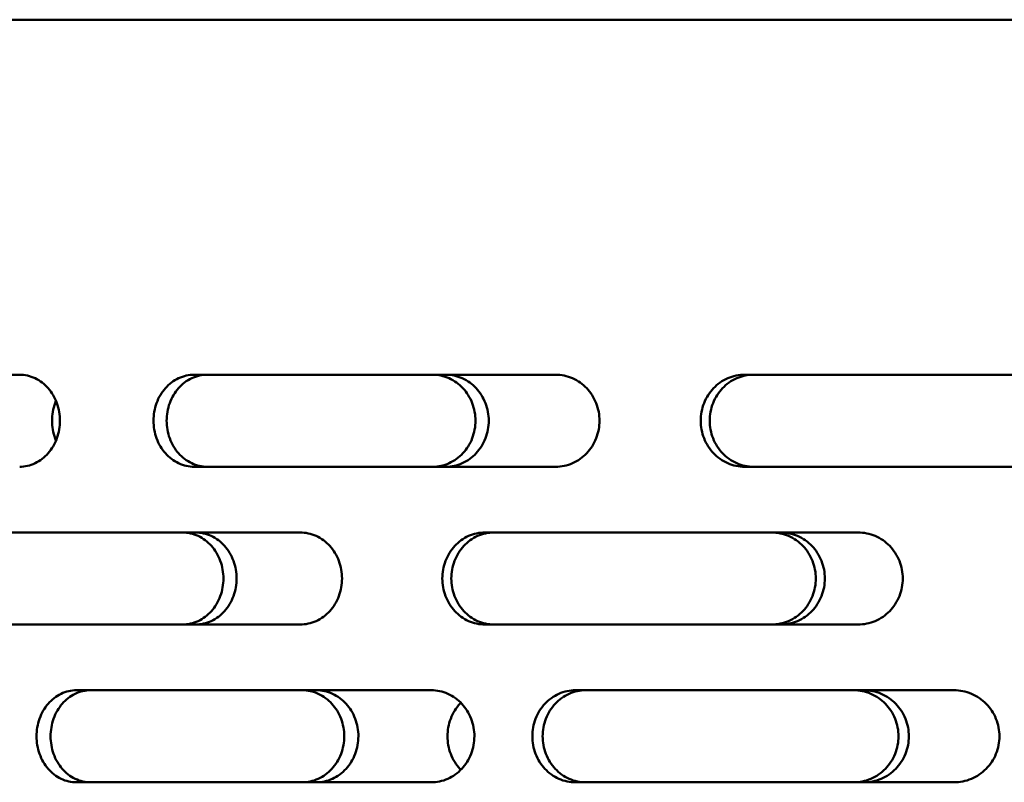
# Model space of a CAD drawing. Header units: millimetres. Extents: x -1845 to 7573, y -1484 to 1950.
# Tile 13 of 41: x 3729 to 3804, y 737 to 795. Entities that reach past the tile are written whole.
import ezdxf

# ---------------------------------------------------------------- set-up
doc = ezdxf.new("R2010")
doc.units = ezdxf.units.MM
doc.layers.add('Видимый контур (ГОСТ)', color=7, linetype='Continuous', lineweight=50)

msp = doc.modelspace()

# ---------------------------------------------------------------- linework, layer by layer
at = {"layer": 'Видимый контур (ГОСТ)'}
for p, q in [((4122.315, 795.171), (3602.315, 795.171)), ((3729.03, 768.171), (3704.077, 768.171)), ((3769.819, 768.171), (3742.305, 768.171)), ((3813.419, 768.171), (3784.18, 768.171)), ((3742.305, 761.171), (3769.819, 761.171)), ((3784.18, 761.171), (3813.419, 761.171)), ((3750.375, 756.171), (3724.083, 756.171)), ((3792.826, 756.171), (3764.422, 756.171)), ((3724.083, 749.171), (3750.375, 749.171)), ((3764.422, 749.171), (3792.826, 749.171)), ((3760.351, 744.171), (3733.343, 744.171)), ((3800.122, 744.171), (3771.309, 744.171)), ((3733.343, 737.171), (3760.351, 737.171)), ((3771.309, 737.171), (3800.122, 737.171))]:
    msp.add_line(p, q, dxfattribs=at)
for points, knots in [([(3729.03, 768.171), (3729.412, 768.171), (3729.822, 768.083), (3730.577, 767.724), (3730.922, 767.453), (3731.465, 766.83), (3731.7, 766.438), (3732.012, 765.578), (3732.089, 765.11), (3732.089, 764.671), (3732.089, 764.232), (3732.012, 763.764), (3731.7, 762.904), (3731.465, 762.512), (3730.922, 761.889), (3730.577, 761.618), (3729.822, 761.259), (3729.412, 761.171), (3729.03, 761.171)], [1.592092, 1.592092, 1.592092, 1.592092, 1.725842, 1.725842, 1.859593, 1.859593, 1.991359, 1.991359, 2.123125, 2.123125, 2.123125, 2.254891, 2.254891, 2.386657, 2.386657, 2.520407, 2.520407, 2.654158, 2.654158, 2.654158, 2.654158]), ([(3742.305, 761.171), (3741.915, 761.171), (3741.5, 761.259), (3740.736, 761.616), (3740.388, 761.886), (3739.839, 762.507), (3739.602, 762.901), (3739.287, 763.763), (3739.209, 764.232), (3739.209, 765.111), (3739.287, 765.579), (3739.602, 766.442), (3739.839, 766.835), (3740.388, 767.457), (3740.736, 767.726), (3741.5, 768.083), (3741.915, 768.171), (3742.305, 768.171)], [0.527688, 0.527688, 0.527688, 0.527688, 0.659634, 0.659634, 0.791579, 0.791579, 0.923411, 0.923411, 1.055244, 1.055244, 1.187076, 1.187076, 1.318908, 1.318908, 1.450854, 1.450854, 1.582799, 1.582799, 1.582799, 1.582799]), ([(3743.306, 768.171), (3742.916, 768.171), (3742.5, 768.083), (3741.737, 767.726), (3741.389, 767.457), (3740.84, 766.835), (3740.602, 766.442), (3740.287, 765.579), (3740.21, 765.111), (3740.21, 764.232), (3740.287, 763.763), (3740.602, 762.901), (3740.84, 762.507), (3741.389, 761.886), (3741.737, 761.616), (3742.5, 761.259), (3742.916, 761.171), (3743.306, 761.171)], [0.527693, 0.527693, 0.527693, 0.527693, 0.65964, 0.65964, 0.791587, 0.791587, 0.923419, 0.923419, 1.055252, 1.055252, 1.187084, 1.187084, 1.318916, 1.318916, 1.450863, 1.450863, 1.58281, 1.58281, 1.58281, 1.58281]), ([(3760.452, 761.171), (3760.86, 761.171), (3761.295, 761.259), (3762.098, 761.617), (3762.465, 761.888), (3763.043, 762.51), (3763.294, 762.903), (3763.626, 763.764), (3763.708, 764.232), (3763.708, 764.671), (3763.708, 765.111), (3763.626, 765.579), (3763.294, 766.44), (3763.043, 766.832), (3762.465, 767.455), (3762.098, 767.725), (3761.295, 768.083), (3760.86, 768.171), (3760.452, 768.171)], [1.587754, 1.587754, 1.587754, 1.587754, 1.720704, 1.720704, 1.853655, 1.853655, 1.985455, 1.985455, 2.117255, 2.117255, 2.117255, 2.249055, 2.249055, 2.380856, 2.380856, 2.513806, 2.513806, 2.646756, 2.646756, 2.646756, 2.646756]), ([(3761.46, 768.171), (3761.868, 768.171), (3762.303, 768.083), (3763.107, 767.725), (3763.474, 767.455), (3764.052, 766.832), (3764.303, 766.44), (3764.635, 765.579), (3764.717, 765.111), (3764.717, 764.671), (3764.717, 764.232), (3764.635, 763.764), (3764.303, 762.903), (3764.052, 762.51), (3763.474, 761.888), (3763.107, 761.617), (3762.303, 761.259), (3761.868, 761.171), (3761.46, 761.171)], [1.587843, 1.587843, 1.587843, 1.587843, 1.720811, 1.720811, 1.853779, 1.853779, 1.985579, 1.985579, 2.117378, 2.117378, 2.117378, 2.249178, 2.249178, 2.380978, 2.380978, 2.513945, 2.513945, 2.646913, 2.646913, 2.646913, 2.646913]), ([(3769.819, 768.171), (3770.236, 768.171), (3770.681, 768.083), (3771.502, 767.724), (3771.878, 767.453), (3772.467, 766.83), (3772.722, 766.438), (3773.061, 765.578), (3773.145, 765.11), (3773.145, 764.671), (3773.145, 764.232), (3773.061, 763.764), (3772.722, 762.904), (3772.467, 762.512), (3771.878, 761.889), (3771.502, 761.618), (3770.681, 761.259), (3770.236, 761.171), (3769.819, 761.171)], [1.592092, 1.592092, 1.592092, 1.592092, 1.725842, 1.725842, 1.859593, 1.859593, 1.991359, 1.991359, 2.123125, 2.123125, 2.123125, 2.254891, 2.254891, 2.386657, 2.386657, 2.520407, 2.520407, 2.654158, 2.654158, 2.654158, 2.654158]), ([(3784.18, 761.171), (3783.76, 761.171), (3783.313, 761.259), (3782.492, 761.616), (3782.117, 761.886), (3781.525, 762.507), (3781.269, 762.901), (3780.93, 763.763), (3780.847, 764.232), (3780.847, 765.111), (3780.93, 765.579), (3781.269, 766.442), (3781.525, 766.835), (3782.117, 767.457), (3782.492, 767.726), (3783.313, 768.083), (3783.76, 768.171), (3784.18, 768.171)], [0.527688, 0.527688, 0.527688, 0.527688, 0.659634, 0.659634, 0.791579, 0.791579, 0.923411, 0.923411, 1.055244, 1.055244, 1.187076, 1.187076, 1.318908, 1.318908, 1.450854, 1.450854, 1.582799, 1.582799, 1.582799, 1.582799]), ([(3784.865, 768.171), (3784.445, 768.171), (3783.998, 768.083), (3783.176, 767.726), (3782.801, 767.457), (3782.21, 766.835), (3781.954, 766.442), (3781.614, 765.579), (3781.531, 765.111), (3781.531, 764.232), (3781.614, 763.763), (3781.954, 762.901), (3782.21, 762.507), (3782.801, 761.886), (3783.176, 761.616), (3783.998, 761.259), (3784.445, 761.171), (3784.865, 761.171)], [0.527693, 0.527693, 0.527693, 0.527693, 0.65964, 0.65964, 0.791587, 0.791587, 0.923419, 0.923419, 1.055252, 1.055252, 1.187084, 1.187084, 1.318916, 1.318916, 1.450863, 1.450863, 1.58281, 1.58281, 1.58281, 1.58281]), ([(3731.789, 763.162), (3731.766, 763.218), (3731.744, 763.274), (3731.569, 763.763), (3731.494, 764.232), (3731.494, 765.111), (3731.569, 765.579), (3731.744, 766.068), (3731.766, 766.125), (3731.789, 766.181)], [0.9053499, 0.9053499, 0.9053499, 0.9053499, 0.9229027, 0.9229027, 1.0547443, 1.0547443, 1.1865859, 1.1865859, 1.2041387, 1.2041387, 1.2041387, 1.2041387]), ([(3741.418, 749.171), (3741.808, 749.171), (3742.224, 749.259), (3742.99, 749.616), (3743.341, 749.886), (3743.894, 750.507), (3744.134, 750.901), (3744.453, 751.763), (3744.531, 752.232), (3744.531, 752.671), (3744.531, 753.111), (3744.453, 753.579), (3744.134, 754.442), (3743.894, 754.835), (3743.341, 755.457), (3742.99, 755.726), (3742.224, 756.083), (3741.808, 756.171), (3741.418, 756.171)], [1.582677, 1.582677, 1.582677, 1.582677, 1.714657, 1.714657, 1.846638, 1.846638, 1.978477, 1.978477, 2.110317, 2.110317, 2.110317, 2.242156, 2.242156, 2.373995, 2.373995, 2.505976, 2.505976, 2.637956, 2.637956, 2.637956, 2.637956]), ([(3742.419, 756.171), (3742.809, 756.171), (3743.225, 756.083), (3743.992, 755.726), (3744.342, 755.457), (3744.896, 754.835), (3745.136, 754.442), (3745.454, 753.579), (3745.533, 753.111), (3745.533, 752.671), (3745.533, 752.232), (3745.454, 751.763), (3745.136, 750.901), (3744.896, 750.507), (3744.342, 749.886), (3743.992, 749.616), (3743.225, 749.259), (3742.809, 749.171), (3742.419, 749.171)], [1.582686, 1.582686, 1.582686, 1.582686, 1.714669, 1.714669, 1.846652, 1.846652, 1.978491, 1.978491, 2.11033, 2.11033, 2.11033, 2.242169, 2.242169, 2.374009, 2.374009, 2.505992, 2.505992, 2.637974, 2.637974, 2.637974, 2.637974]), ([(3750.375, 756.171), (3750.773, 756.171), (3751.199, 756.083), (3751.982, 755.726), (3752.34, 755.456), (3752.906, 754.834), (3753.151, 754.441), (3753.476, 753.579), (3753.556, 753.111), (3753.556, 752.671), (3753.556, 752.232), (3753.476, 751.763), (3753.151, 750.902), (3752.906, 750.508), (3752.34, 749.887), (3751.982, 749.617), (3751.199, 749.259), (3750.773, 749.171), (3750.375, 749.171)], [1.58443, 1.58443, 1.58443, 1.58443, 1.716756, 1.716756, 1.849081, 1.849081, 1.980908, 1.980908, 2.112734, 2.112734, 2.112734, 2.24456, 2.24456, 2.376387, 2.376387, 2.508712, 2.508712, 2.641038, 2.641038, 2.641038, 2.641038]), ([(3764.422, 749.171), (3764.014, 749.171), (3763.58, 749.259), (3762.782, 749.616), (3762.418, 749.886), (3761.844, 750.507), (3761.596, 750.901), (3761.266, 751.763), (3761.185, 752.232), (3761.185, 753.111), (3761.266, 753.579), (3761.596, 754.442), (3761.844, 754.835), (3762.418, 755.457), (3762.782, 755.726), (3763.58, 756.083), (3764.014, 756.171), (3764.422, 756.171)], [0.527492, 0.527492, 0.527492, 0.527492, 0.659455, 0.659455, 0.791417, 0.791417, 0.923257, 0.923257, 1.055097, 1.055097, 1.186937, 1.186937, 1.318777, 1.318777, 1.450739, 1.450739, 1.582702, 1.582702, 1.582702, 1.582702]), ([(3765.106, 756.171), (3764.699, 756.171), (3764.265, 756.083), (3763.467, 755.726), (3763.103, 755.457), (3762.529, 754.835), (3762.281, 754.442), (3761.951, 753.579), (3761.87, 753.111), (3761.87, 752.232), (3761.951, 751.763), (3762.281, 750.901), (3762.529, 750.507), (3763.103, 749.886), (3763.467, 749.616), (3764.265, 749.259), (3764.699, 749.171), (3765.106, 749.171)], [0.527494, 0.527494, 0.527494, 0.527494, 0.659459, 0.659459, 0.791423, 0.791423, 0.923263, 0.923263, 1.055103, 1.055103, 1.186943, 1.186943, 1.318783, 1.318783, 1.450747, 1.450747, 1.582711, 1.582711, 1.582711, 1.582711]), ([(3786.245, 749.171), (3786.666, 749.171), (3787.115, 749.259), (3787.943, 749.617), (3788.321, 749.886), (3788.918, 750.508), (3789.176, 750.901), (3789.52, 751.763), (3789.604, 752.232), (3789.604, 752.671), (3789.604, 753.111), (3789.52, 753.579), (3789.176, 754.441), (3788.918, 754.835), (3788.321, 755.456), (3787.943, 755.726), (3787.115, 756.083), (3786.666, 756.171), (3786.245, 756.171)], [1.583102, 1.583102, 1.583102, 1.583102, 1.715169, 1.715169, 1.847236, 1.847236, 1.979073, 1.979073, 2.110909, 2.110909, 2.110909, 2.242745, 2.242745, 2.374582, 2.374582, 2.506649, 2.506649, 2.638716, 2.638716, 2.638716, 2.638716]), ([(3786.93, 756.171), (3787.351, 756.171), (3787.8, 756.083), (3788.628, 755.726), (3789.006, 755.456), (3789.603, 754.835), (3789.862, 754.441), (3790.205, 753.579), (3790.29, 753.111), (3790.29, 752.671), (3790.29, 752.232), (3790.205, 751.763), (3789.862, 750.901), (3789.603, 750.508), (3789.006, 749.886), (3788.628, 749.617), (3787.8, 749.259), (3787.351, 749.171), (3786.93, 749.171)], [1.583118, 1.583118, 1.583118, 1.583118, 1.715189, 1.715189, 1.847259, 1.847259, 1.979096, 1.979096, 2.110932, 2.110932, 2.110932, 2.242768, 2.242768, 2.374604, 2.374604, 2.506675, 2.506675, 2.638745, 2.638745, 2.638745, 2.638745]), ([(3792.826, 756.171), (3793.251, 756.171), (3793.705, 756.083), (3794.54, 755.726), (3794.922, 755.456), (3795.524, 754.834), (3795.785, 754.441), (3796.132, 753.579), (3796.217, 753.111), (3796.217, 752.671), (3796.217, 752.232), (3796.132, 751.763), (3795.785, 750.902), (3795.524, 750.508), (3794.922, 749.887), (3794.54, 749.617), (3793.705, 749.259), (3793.251, 749.171), (3792.826, 749.171)], [1.58443, 1.58443, 1.58443, 1.58443, 1.716756, 1.716756, 1.849081, 1.849081, 1.980908, 1.980908, 2.112734, 2.112734, 2.112734, 2.24456, 2.24456, 2.376387, 2.376387, 2.508712, 2.508712, 2.641038, 2.641038, 2.641038, 2.641038]), ([(3733.343, 737.171), (3732.961, 737.171), (3732.554, 737.259), (3731.807, 737.616), (3731.466, 737.886), (3730.93, 738.507), (3730.697, 738.901), (3730.389, 739.763), (3730.314, 740.232), (3730.314, 741.111), (3730.389, 741.579), (3730.697, 742.442), (3730.93, 742.835), (3731.466, 743.457), (3731.807, 743.726), (3732.554, 744.083), (3732.961, 744.171), (3733.343, 744.171)], [0.527688, 0.527688, 0.527688, 0.527688, 0.659634, 0.659634, 0.791579, 0.791579, 0.923411, 0.923411, 1.055244, 1.055244, 1.187076, 1.187076, 1.318908, 1.318908, 1.450854, 1.450854, 1.582799, 1.582799, 1.582799, 1.582799]), ([(3734.411, 744.171), (3734.029, 744.171), (3733.622, 744.083), (3732.875, 743.726), (3732.534, 743.457), (3731.997, 742.835), (3731.765, 742.442), (3731.457, 741.579), (3731.381, 741.111), (3731.381, 740.232), (3731.457, 739.763), (3731.765, 738.901), (3731.997, 738.507), (3732.534, 737.886), (3732.875, 737.616), (3733.622, 737.259), (3734.029, 737.171), (3734.411, 737.171)], [0.527693, 0.527693, 0.527693, 0.527693, 0.65964, 0.65964, 0.791587, 0.791587, 0.923419, 0.923419, 1.055252, 1.055252, 1.187084, 1.187084, 1.318916, 1.318916, 1.450863, 1.450863, 1.58281, 1.58281, 1.58281, 1.58281]), ([(3750.527, 737.171), (3750.927, 737.171), (3751.353, 737.259), (3752.14, 737.616), (3752.499, 737.885), (3753.068, 738.506), (3753.314, 738.899), (3753.642, 739.762), (3753.723, 740.231), (3753.723, 740.671), (3753.723, 741.111), (3753.642, 741.579), (3753.316, 742.44), (3753.07, 742.832), (3752.503, 743.455), (3752.142, 743.725), (3751.355, 744.083), (3750.927, 744.171), (3750.527, 744.171)], [1.587508, 1.587508, 1.587508, 1.587508, 1.720141, 1.720141, 1.852774, 1.852774, 1.984848, 1.984848, 2.116922, 2.116922, 2.116922, 2.248724, 2.248724, 2.380526, 2.380526, 2.513431, 2.513431, 2.646336, 2.646336, 2.646336, 2.646336]), ([(3751.602, 744.171), (3752.002, 744.171), (3752.43, 744.083), (3753.218, 743.725), (3753.579, 743.455), (3754.146, 742.832), (3754.392, 742.44), (3754.719, 741.579), (3754.799, 741.111), (3754.799, 740.671), (3754.799, 740.231), (3754.718, 739.762), (3754.391, 738.899), (3754.144, 738.506), (3753.575, 737.885), (3753.215, 737.616), (3752.428, 737.259), (3752.002, 737.171), (3751.602, 737.171)], [1.587594, 1.587594, 1.587594, 1.587594, 1.720515, 1.720515, 1.853436, 1.853436, 1.985238, 1.985238, 2.11704, 2.11704, 2.11704, 2.249117, 2.249117, 2.381194, 2.381194, 2.51384, 2.51384, 2.646486, 2.646486, 2.646486, 2.646486]), ([(3760.351, 744.171), (3760.761, 744.171), (3761.199, 744.083), (3762.007, 743.724), (3762.377, 743.453), (3762.958, 742.83), (3763.209, 742.438), (3763.543, 741.578), (3763.625, 741.11), (3763.625, 740.671), (3763.625, 740.23), (3763.542, 739.761), (3763.206, 738.898), (3762.953, 738.506), (3762.371, 737.885), (3762.002, 737.615), (3761.196, 737.259), (3760.76, 737.171), (3760.351, 737.171)], [1.592093, 1.592093, 1.592093, 1.592093, 1.725843, 1.725843, 1.859594, 1.859594, 1.99136, 1.99136, 2.123126, 2.123126, 2.123126, 2.255376, 2.255376, 2.387627, 2.387627, 2.520893, 2.520893, 2.654159, 2.654159, 2.654159, 2.654159]), ([(3771.309, 737.171), (3770.897, 737.171), (3770.458, 737.259), (3769.651, 737.616), (3769.283, 737.886), (3768.702, 738.507), (3768.451, 738.901), (3768.118, 739.763), (3768.036, 740.232), (3768.036, 741.111), (3768.118, 741.579), (3768.451, 742.442), (3768.702, 742.835), (3769.283, 743.457), (3769.651, 743.726), (3770.458, 744.083), (3770.897, 744.171), (3771.309, 744.171)], [0.527688, 0.527688, 0.527688, 0.527688, 0.659634, 0.659634, 0.791579, 0.791579, 0.923411, 0.923411, 1.055244, 1.055244, 1.187076, 1.187076, 1.318908, 1.318908, 1.450854, 1.450854, 1.582799, 1.582799, 1.582799, 1.582799]), ([(3772.091, 744.171), (3771.679, 744.171), (3771.24, 744.083), (3770.433, 743.726), (3770.065, 743.457), (3769.484, 742.835), (3769.233, 742.442), (3768.9, 741.579), (3768.818, 741.111), (3768.818, 740.232), (3768.9, 739.763), (3769.233, 738.901), (3769.484, 738.507), (3770.065, 737.886), (3770.433, 737.616), (3771.24, 737.259), (3771.679, 737.171), (3772.091, 737.171)], [0.527693, 0.527693, 0.527693, 0.527693, 0.65964, 0.65964, 0.791587, 0.791587, 0.923419, 0.923419, 1.055252, 1.055252, 1.187084, 1.187084, 1.318916, 1.318916, 1.450863, 1.450863, 1.58281, 1.58281, 1.58281, 1.58281]), ([(3792.484, 737.171), (3792.91, 737.171), (3793.365, 737.259), (3794.205, 737.616), (3794.589, 737.885), (3795.195, 738.506), (3795.458, 738.899), (3795.807, 739.761), (3795.893, 740.231), (3795.893, 740.671), (3795.893, 741.111), (3795.807, 741.579), (3795.46, 742.439), (3795.198, 742.832), (3794.593, 743.454), (3794.208, 743.725), (3793.367, 744.083), (3792.911, 744.171), (3792.484, 744.171)], [1.588593, 1.588593, 1.588593, 1.588593, 1.721377, 1.721377, 1.85416, 1.85416, 1.986276, 1.986276, 2.118392, 2.118392, 2.118392, 2.250186, 2.250186, 2.38198, 2.38198, 2.515086, 2.515086, 2.648192, 2.648192, 2.648192, 2.648192]), ([(3793.272, 744.171), (3793.699, 744.171), (3794.156, 744.083), (3794.997, 743.725), (3795.382, 743.454), (3795.987, 742.832), (3796.249, 742.439), (3796.597, 741.579), (3796.683, 741.111), (3796.683, 740.671), (3796.683, 740.231), (3796.596, 739.761), (3796.247, 738.899), (3795.984, 738.506), (3795.378, 737.885), (3794.994, 737.616), (3794.154, 737.259), (3793.698, 737.171), (3793.272, 737.171)], [1.588696, 1.588696, 1.588696, 1.588696, 1.721822, 1.721822, 1.854948, 1.854948, 1.986741, 1.986741, 2.118534, 2.118534, 2.118534, 2.250654, 2.250654, 2.382774, 2.382774, 2.515573, 2.515573, 2.648372, 2.648372, 2.648372, 2.648372]), ([(3800.122, 744.171), (3800.555, 744.171), (3801.017, 744.083), (3801.869, 743.724), (3802.259, 743.453), (3802.871, 742.83), (3803.136, 742.438), (3803.487, 741.578), (3803.574, 741.11), (3803.574, 740.671), (3803.574, 740.23), (3803.486, 739.761), (3803.133, 738.898), (3802.866, 738.506), (3802.253, 737.885), (3801.864, 737.615), (3801.014, 737.259), (3800.553, 737.171), (3800.122, 737.171)], [1.592093, 1.592093, 1.592093, 1.592093, 1.725843, 1.725843, 1.859594, 1.859594, 1.99136, 1.99136, 2.123126, 2.123126, 2.123126, 2.255376, 2.255376, 2.387627, 2.387627, 2.520893, 2.520893, 2.654159, 2.654159, 2.654159, 2.654159]), ([(3762.592, 738.123), (3762.568, 738.147), (3762.545, 738.171), (3762.235, 738.507), (3761.987, 738.901), (3761.658, 739.763), (3761.577, 740.232), (3761.577, 741.111), (3761.658, 741.579), (3761.987, 742.442), (3762.235, 742.835), (3762.545, 743.171), (3762.568, 743.196), (3762.592, 743.22)], [0.7805605, 0.7805605, 0.7805605, 0.7805605, 0.7911064, 0.7911064, 0.9229469, 0.9229469, 1.0547873, 1.0547873, 1.1866278, 1.1866278, 1.3184682, 1.3184682, 1.3290142, 1.3290142, 1.3290142, 1.3290142])]:
    msp.add_open_spline(points, degree=3, knots=knots, dxfattribs=at)

doc.saveas('drawing.dxf')
